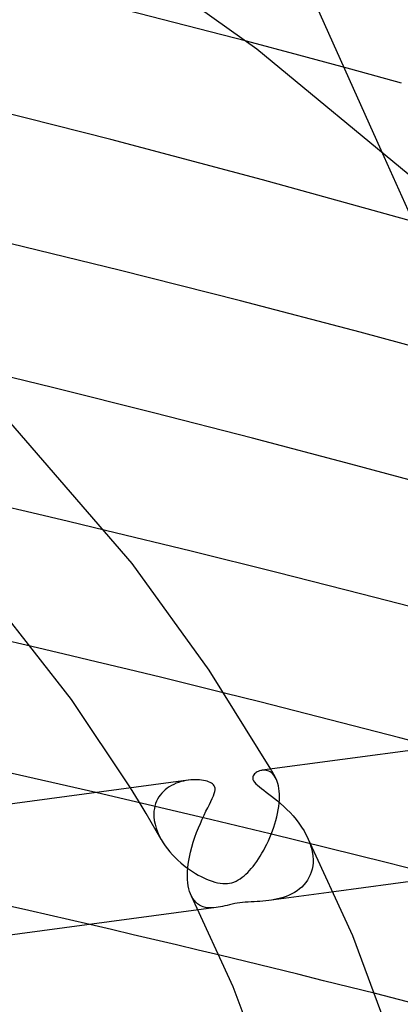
# Model space of a CAD drawing. Header units: millimetres. Extents: x -417 to 417, y -210 to 365.
# Tile 82 of 100: x 127 to 138, y 262 to 292. Entities that reach past the tile are written whole.
import ezdxf

# ---------------------------------------------------------------- set-up
doc = ezdxf.new("R2010")
doc.units = ezdxf.units.MM
doc.layers.add('HIDDEN', color=7, linetype='Continuous')
doc.layers.add('THICK', color=7, linetype='Continuous')

msp = doc.modelspace()

# ---------------------------------------------------------------- linework, layer by layer
at = {"layer": 'HIDDEN'}
for p, q in [((134.264, 296.333), (137.814, 288.417)), ((135.297, 291.327), (133.681, 291.76)), ((136.891, 290.894), (135.297, 291.327)), ((138.457, 290.461), (136.891, 290.894)), ((127.08, 277.241), (125.951, 277.505)), ((128.212, 276.975), (127.08, 277.241)), ((129.346, 276.704), (128.212, 276.975)), ((128.074, 272.898), (127.082, 273.133)), ((129.064, 272.661), (128.074, 272.898)), ((130.053, 272.423), (129.064, 272.661)), ((131.04, 272.182), (130.053, 272.423)), ((132.025, 271.94), (131.04, 272.182)), ((133.008, 271.695), (132.025, 271.94)), ((134.456, 269.313), (134.431, 269.357)), ((134.202, 269.325), (134.159, 269.32)), ((134.245, 269.324), (134.202, 269.325)), ((134.287, 269.319), (134.245, 269.324)), ((134.328, 269.309), (134.287, 269.319)), ((134.369, 269.294), (134.328, 269.309)), ((134.409, 269.274), (134.369, 269.294)), ((134.447, 269.249), (134.409, 269.274)), ((134.483, 269.219), (134.447, 269.249)), ((134.481, 269.269), (134.456, 269.313)), ((134.506, 269.225), (134.481, 269.269)), ((134.518, 269.183), (134.483, 269.219)), ((134.531, 269.181), (134.506, 269.225)), ((134.55, 269.141), (134.518, 269.183)), ((134.556, 269.137), (134.531, 269.181)), ((134.58, 269.094), (134.55, 269.141)), ((134.58, 269.093), (134.556, 269.137)), ((134.607, 269.04), (134.58, 269.094)), ((134.632, 268.979), (134.607, 269.04)), ((130.282, 268.516), (130.12, 268.779)), ((131.185, 268.723), (131.129, 268.672)), ((131.244, 268.77), (131.185, 268.723)), ((131.308, 268.813), (131.244, 268.77)), ((131.375, 268.853), (131.308, 268.813)), ((131.446, 268.889), (131.375, 268.853)), ((131.521, 268.921), (131.446, 268.889)), ((131.596, 268.949), (131.521, 268.921)), ((131.672, 268.972), (131.596, 268.949)), ((131.748, 268.991), (131.672, 268.972)), ((131.823, 269.006), (131.748, 268.991)), ((131.898, 269.018), (131.823, 269.006)), ((134.653, 268.912), (134.632, 268.979)), ((134.67, 268.839), (134.653, 268.912)), ((134.684, 268.761), (134.67, 268.839)), ((134.693, 268.678), (134.684, 268.761)), ((130.835, 268.221), (129.055, 268.637)), ((130.442, 268.252), (130.282, 268.516)), ((130.95, 268.436), (130.917, 268.368)), ((130.988, 268.5), (130.95, 268.436)), ((131.03, 268.561), (130.988, 268.5)), ((131.077, 268.618), (131.03, 268.561)), ((131.129, 268.672), (131.077, 268.618)), ((134.698, 268.589), (134.693, 268.678)), ((134.696, 268.41), (134.697, 268.424)), ((134.697, 268.439), (134.698, 268.453)), ((134.697, 268.424), (134.697, 268.439)), ((134.699, 268.496), (134.698, 268.589)), ((134.698, 268.467), (134.699, 268.481)), ((134.698, 268.453), (134.698, 268.467)), ((134.699, 268.481), (134.699, 268.496)), ((130.599, 267.988), (130.442, 268.252)), ((132.622, 267.798), (130.835, 268.221)), ((130.85, 268.143), (130.839, 268.062)), ((130.867, 268.222), (130.85, 268.143)), ((130.889, 268.297), (130.867, 268.222)), ((130.917, 268.368), (130.889, 268.297)), ((134.66, 268.103), (134.676, 268.208)), ((134.676, 268.208), (134.688, 268.31)), ((134.688, 268.31), (134.696, 268.41)), ((130.754, 267.724), (130.599, 267.988)), ((130.839, 268.062), (130.835, 267.978)), ((130.835, 267.978), (130.835, 267.964)), ((130.835, 267.964), (130.835, 267.95)), ((130.835, 267.95), (130.835, 267.935)), ((130.835, 267.935), (130.835, 267.921)), ((130.835, 267.921), (130.836, 267.907)), ((130.836, 267.907), (130.836, 267.893)), ((130.836, 267.893), (130.848, 267.778)), ((134.588, 267.781), (134.616, 267.889)), ((134.616, 267.889), (134.64, 267.996)), ((134.64, 267.996), (134.66, 268.103)), ((130.907, 267.46), (130.754, 267.724)), ((130.848, 267.778), (130.871, 267.661)), ((130.871, 267.661), (130.904, 267.543)), ((130.904, 267.543), (130.947, 267.425)), ((134.41, 267.366), (132.622, 267.798)), ((134.486, 267.461), (134.523, 267.567)), ((134.523, 267.567), (134.557, 267.674)), ((134.557, 267.674), (134.588, 267.781)), ((131.058, 267.195), (130.907, 267.46)), ((130.947, 267.425), (130.999, 267.308)), ((130.999, 267.308), (131.06, 267.192)), ((134.36, 267.152), (134.404, 267.253)), ((134.404, 267.253), (134.446, 267.356)), ((136.198, 266.928), (134.41, 267.366)), ((134.446, 267.356), (134.486, 267.461)), ((135.525, 267.329), (135.584, 267.204)), ((131.06, 267.192), (131.119, 267.094)), ((131.119, 267.094), (131.183, 266.998)), ((131.183, 266.998), (131.253, 266.904)), ((134.214, 266.862), (134.264, 266.956)), ((134.264, 266.956), (134.313, 267.053)), ((134.313, 267.053), (134.36, 267.152)), ((135.584, 267.204), (135.635, 267.077)), ((135.635, 267.077), (135.675, 266.95)), ((135.675, 266.95), (135.706, 266.821)), ((137.981, 266.484), (136.198, 266.928)), ((131.253, 266.904), (131.327, 266.813)), ((131.327, 266.813), (131.405, 266.724)), ((131.405, 266.724), (131.487, 266.639)), ((131.487, 266.639), (131.573, 266.556)), ((134.053, 266.595), (134.108, 266.68)), ((134.108, 266.68), (134.161, 266.77)), ((134.161, 266.77), (134.214, 266.862)), ((135.706, 266.821), (135.725, 266.693)), ((135.725, 266.693), (135.733, 266.566)), ((131.573, 266.556), (131.66, 266.477)), ((131.66, 266.477), (131.75, 266.403)), ((131.75, 266.403), (131.84, 266.333)), ((131.84, 266.333), (131.93, 266.268)), ((133.831, 266.298), (133.887, 266.365)), ((133.887, 266.365), (133.942, 266.437)), ((133.942, 266.437), (133.998, 266.514)), ((133.998, 266.514), (134.053, 266.595)), ((135.722, 266.38), (135.704, 266.284)), ((135.731, 266.478), (135.722, 266.38)), ((135.732, 266.493), (135.731, 266.478)), ((135.733, 266.522), (135.732, 266.507)), ((135.732, 266.507), (135.732, 266.493)), ((135.733, 266.566), (135.733, 266.551)), ((135.733, 266.551), (135.733, 266.536)), ((135.733, 266.536), (135.733, 266.522)), ((139.757, 266.035), (137.981, 266.484)), ((131.93, 266.268), (132.021, 266.207)), ((132.021, 266.207), (132.111, 266.15)), ((132.111, 266.15), (132.2, 266.099)), ((132.2, 266.099), (132.288, 266.052)), ((132.288, 266.052), (132.373, 266.01)), ((132.373, 266.01), (132.457, 265.972)), ((133.494, 265.985), (133.554, 266.029)), ((133.554, 266.029), (133.612, 266.075)), ((133.612, 266.075), (133.666, 266.124)), ((133.666, 266.124), (133.721, 266.177)), ((133.721, 266.177), (133.776, 266.235)), ((133.776, 266.235), (133.831, 266.298)), ((135.606, 266.019), (135.56, 265.94)), ((135.646, 266.103), (135.606, 266.019)), ((135.679, 266.191), (135.646, 266.103)), ((135.704, 266.284), (135.679, 266.191)), ((132.457, 265.972), (132.541, 265.938)), ((132.541, 265.938), (132.625, 265.908)), ((132.625, 265.908), (132.709, 265.883)), ((132.709, 265.883), (132.793, 265.862)), ((132.793, 265.862), (132.875, 265.847)), ((132.875, 265.847), (132.954, 265.839)), ((132.954, 265.839), (133.028, 265.836)), ((133.028, 265.836), (133.097, 265.839)), ((133.097, 265.839), (133.164, 265.848)), ((133.164, 265.848), (133.23, 265.862)), ((133.23, 265.862), (133.296, 265.883)), ((133.296, 265.883), (133.364, 265.911)), ((133.364, 265.911), (133.43, 265.946)), ((133.43, 265.946), (133.494, 265.985)), ((135.384, 265.73), (135.314, 265.671)), ((135.448, 265.795), (135.384, 265.73)), ((135.507, 265.865), (135.448, 265.795)), ((135.56, 265.94), (135.507, 265.865)), ((126.985, 265.008), (125.1, 265.434)), ((132.036, 265.375), (131.996, 265.445)), ((136.368, 265.581), (134.368, 265.313)), ((134.818, 265.412), (134.728, 265.385)), ((134.908, 265.443), (134.818, 265.412)), ((134.996, 265.48), (134.908, 265.443)), ((135.081, 265.52), (134.996, 265.48)), ((135.163, 265.566), (135.081, 265.52)), ((135.241, 265.616), (135.163, 265.566)), ((135.314, 265.671), (135.241, 265.616)), ((132.081, 265.313), (132.036, 265.375)), ((132.129, 265.26), (132.081, 265.313)), ((132.182, 265.214), (132.129, 265.26)), ((132.237, 265.176), (132.182, 265.214)), ((132.752, 265.096), (132.206, 265.023)), ((132.296, 265.145), (132.237, 265.176)), ((132.357, 265.121), (132.296, 265.145)), ((132.421, 265.103), (132.357, 265.121)), ((132.486, 265.092), (132.421, 265.103)), ((132.552, 265.086), (132.486, 265.092)), ((132.685, 265.089), (132.618, 265.085)), ((132.752, 265.096), (132.685, 265.089)), ((132.818, 265.106), (132.752, 265.096)), ((132.883, 265.119), (132.818, 265.106)), ((132.948, 265.133), (132.883, 265.119)), ((133.015, 265.149), (132.948, 265.133)), ((133.087, 265.166), (133.015, 265.149)), ((133.163, 265.184), (133.087, 265.166)), ((133.242, 265.202), (133.163, 265.184)), ((133.321, 265.218), (133.242, 265.202)), ((133.398, 265.231), (133.321, 265.218)), ((133.476, 265.242), (133.398, 265.231)), ((133.557, 265.251), (133.476, 265.242)), ((133.643, 265.259), (133.557, 265.251)), ((133.735, 265.265), (133.643, 265.259)), ((133.828, 265.271), (133.735, 265.265)), ((133.921, 265.275), (133.828, 265.271)), ((134.012, 265.28), (133.921, 265.275)), ((134.1, 265.286), (134.012, 265.28)), ((134.187, 265.293), (134.1, 265.286)), ((134.276, 265.302), (134.187, 265.293)), ((134.367, 265.313), (134.276, 265.302)), ((134.456, 265.326), (134.367, 265.313)), ((134.546, 265.342), (134.456, 265.326)), ((134.637, 265.362), (134.546, 265.342)), ((134.728, 265.385), (134.637, 265.362)), ((128.864, 264.575), (126.985, 265.008)), ((132.618, 265.085), (132.552, 265.086)), ((133.661, 263.436), (132.86, 263.63)), ((134.461, 263.241), (133.661, 263.436)), ((135.26, 263.044), (134.461, 263.241)), ((136.058, 262.847), (135.26, 263.044)), ((136.855, 262.648), (136.058, 262.847)), ((137.651, 262.449), (136.855, 262.648))]:
    msp.add_line(p, q, dxfattribs=at)
at = {"layer": 'THICK'}
for p, q in [((134.005, 291.508), (126.878, 296.583)), ((133.681, 291.76), (128.116, 293.204)), ((138.898, 287.473), (134.005, 291.508)), ((129.511, 288.726), (124.795, 289.917)), ((134.181, 287.49), (129.511, 288.726)), ((137.814, 288.417), (145.685, 270.865)), ((138.803, 286.211), (134.181, 287.49)), ((129.767, 284.708), (126.003, 285.627)), ((133.504, 283.763), (129.767, 284.708)), ((137.182, 282.802), (133.504, 283.763)), ((140.765, 281.836), (137.182, 282.802)), ((127.763, 281.088), (124.682, 281.833)), ((130.827, 280.324), (127.763, 281.088)), ((130.167, 275.681), (126.034, 280.454)), ((133.872, 279.543), (130.827, 280.324)), ((136.898, 278.744), (133.872, 279.543)), ((139.905, 277.927), (136.898, 278.744)), ((131.985, 276.064), (129.346, 276.704)), ((134.616, 275.41), (131.985, 276.064)), ((132.54, 272.407), (130.167, 275.681)), ((137.23, 274.745), (134.616, 275.41)), ((128.305, 271.498), (125.552, 275.015)), ((139.815, 274.073), (137.23, 274.745)), ((127.082, 273.133), (123.08, 274.059)), ((134.431, 269.357), (132.54, 272.407)), ((154.108, 271.993), (134.166, 269.321)), ((130.12, 268.779), (128.305, 271.498)), ((134.092, 271.424), (133.008, 271.695)), ((135.173, 271.15), (134.092, 271.424)), ((136.252, 270.874), (135.173, 271.15)), ((137.328, 270.596), (136.252, 270.874)), ((138.403, 270.315), (137.328, 270.596)), ((139.475, 270.033), (138.403, 270.315)), ((129.055, 268.637), (125.523, 269.438)), ((131.971, 269.025), (131.898, 269.018)), ((132.043, 269.03), (131.971, 269.025)), ((132.112, 269.032), (132.043, 269.03)), ((132.179, 269.03), (132.112, 269.032)), ((132.243, 269.026), (132.179, 269.03)), ((132.305, 269.02), (132.243, 269.026)), ((133.881, 269.118), (133.878, 269.082)), ((133.878, 269.082), (133.883, 269.043)), ((133.893, 269.151), (133.881, 269.118)), ((133.883, 269.043), (133.901, 269.001)), ((133.91, 269.181), (133.893, 269.151)), ((133.933, 269.208), (133.91, 269.181)), ((133.958, 269.232), (133.933, 269.208)), ((133.985, 269.253), (133.958, 269.232)), ((134.016, 269.272), (133.985, 269.253)), ((134.049, 269.288), (134.016, 269.272)), ((134.084, 269.302), (134.049, 269.288)), ((134.121, 269.313), (134.084, 269.302)), ((134.159, 269.32), (134.121, 269.313)), ((131.891, 269.017), (111.949, 266.345)), ((132.364, 269.011), (132.305, 269.02)), ((132.42, 268.999), (132.364, 269.011)), ((132.471, 268.986), (132.42, 268.999)), ((132.519, 268.97), (132.471, 268.986)), ((132.564, 268.95), (132.519, 268.97)), ((132.605, 268.928), (132.564, 268.95)), ((132.641, 268.902), (132.605, 268.928)), ((132.671, 268.873), (132.641, 268.902)), ((132.694, 268.84), (132.671, 268.873)), ((132.708, 268.805), (132.694, 268.84)), ((132.716, 268.767), (132.708, 268.805)), ((132.71, 268.668), (132.717, 268.722)), ((132.717, 268.722), (132.716, 268.767)), ((133.901, 269.001), (133.931, 268.955)), ((133.931, 268.955), (133.973, 268.907)), ((133.973, 268.907), (134.024, 268.859)), ((134.024, 268.859), (134.082, 268.81)), ((134.082, 268.81), (134.146, 268.76)), ((134.146, 268.76), (134.216, 268.707)), ((132.59, 268.363), (132.631, 268.45)), ((132.631, 268.45), (132.666, 268.531)), ((132.666, 268.531), (132.692, 268.604)), ((132.692, 268.604), (132.71, 268.668)), ((134.216, 268.707), (134.292, 268.65)), ((134.292, 268.65), (134.373, 268.589)), ((134.373, 268.589), (134.458, 268.524)), ((134.458, 268.524), (134.547, 268.454)), ((134.547, 268.454), (134.64, 268.379)), ((132.439, 268.059), (132.493, 268.168)), ((132.493, 268.168), (132.543, 268.269)), ((132.543, 268.269), (132.59, 268.363)), ((134.64, 268.379), (134.734, 268.298)), ((134.734, 268.298), (134.831, 268.211)), ((134.831, 268.211), (134.928, 268.118)), ((134.928, 268.118), (135.024, 268.02)), ((132.266, 267.689), (132.325, 267.819)), ((132.325, 267.819), (132.382, 267.942)), ((132.382, 267.942), (132.439, 268.059)), ((135.024, 268.02), (135.12, 267.916)), ((135.12, 267.916), (135.212, 267.806)), ((154.426, 268), (136.368, 265.581)), ((132.152, 267.409), (132.208, 267.552)), ((132.208, 267.552), (132.266, 267.689)), ((135.212, 267.806), (135.299, 267.693)), ((135.299, 267.693), (135.381, 267.575)), ((135.381, 267.575), (135.457, 267.454)), ((132.048, 267.11), (132.098, 267.261)), ((132.098, 267.261), (132.152, 267.409)), ((135.457, 267.454), (135.525, 267.329)), ((136.96, 264.223), (135.528, 267.324)), ((131.963, 266.802), (132.003, 266.957)), ((132.003, 266.957), (132.048, 267.11)), ((131.902, 266.492), (131.929, 266.647)), ((131.929, 266.647), (131.963, 266.802)), ((131.871, 266.191), (131.882, 266.34)), ((131.882, 266.34), (131.902, 266.492)), ((131.869, 266.048), (131.871, 266.191)), ((131.869, 266.034), (131.869, 266.048)), ((131.869, 266.019), (131.869, 266.034)), ((131.87, 266.004), (131.869, 266.019)), ((131.87, 265.99), (131.87, 266.004)), ((131.871, 265.975), (131.87, 265.99)), ((131.872, 265.961), (131.871, 265.975)), ((131.88, 265.861), (131.872, 265.961)), ((131.894, 265.766), (131.88, 265.861)), ((131.912, 265.676), (131.894, 265.766)), ((131.935, 265.594), (131.912, 265.676)), ((131.962, 265.518), (131.935, 265.594)), ((131.994, 265.448), (131.962, 265.518)), ((133.279, 262.657), (131.994, 265.448)), ((132.206, 265.023), (114.133, 262.602)), ((129.532, 264.42), (128.864, 264.575)), ((130.199, 264.263), (129.532, 264.42)), ((130.865, 264.106), (130.199, 264.263)), ((138.083, 261.201), (136.96, 264.223)), ((131.531, 263.948), (130.865, 264.106)), ((132.196, 263.789), (131.531, 263.948)), ((132.86, 263.63), (132.196, 263.789)), ((134.282, 259.955), (133.279, 262.657)), ((139.912, 261.873), (137.651, 262.449))]:
    msp.add_line(p, q, dxfattribs=at)

doc.saveas('drawing.dxf')
